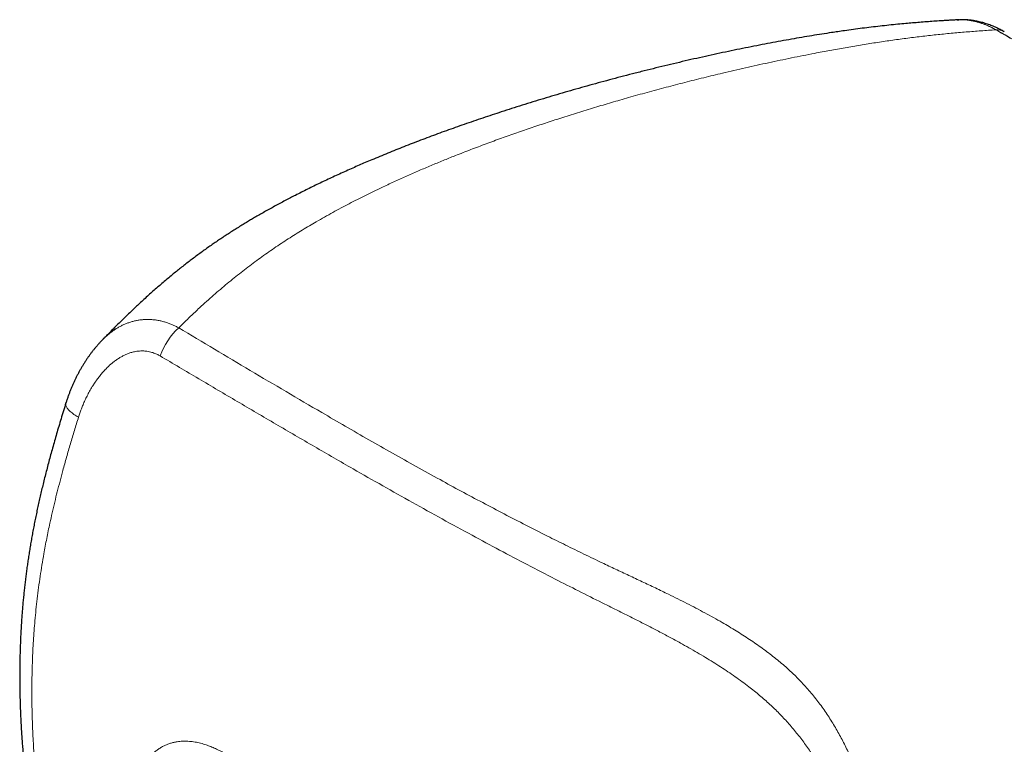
# Model space of a CAD drawing. Header units: millimetres. Extents: x 8 to 656, y 12 to 357.
# Tile 41 of 54: x 459 to 509, y 182 to 218. Entities that reach past the tile are written whole.
import ezdxf

# ---------------------------------------------------------------- set-up
doc = ezdxf.new("R2010")
doc.units = ezdxf.units.MM

msp = doc.modelspace()

# ---------------------------------------------------------------- linework, layer by layer
at = {"color": 7, "linetype": 'Continuous', "lineweight": 30}
for p, q in [((506.893, 218.337), (506.89, 218.337)), ((506.956, 218.341), (506.954, 218.341)), ((461.791, 198.967), (461.793, 198.972))]:
    msp.add_line(p, q, dxfattribs=at)
at = {"color": 252, "linetype": 'Continuous', "lineweight": 0, "flags": 128}
msp.add_lwpolyline([(462.43, 198.247), (462.368, 198.283), (462.309, 198.32), (462.253, 198.357), (462.2, 198.394), (462.149, 198.43), (462.101, 198.467), (462.057, 198.503), (462.015, 198.539), (461.977, 198.575), (461.942, 198.61), (461.91, 198.644), (461.882, 198.679), (461.857, 198.712), (461.836, 198.745), (461.818, 198.777), (461.804, 198.808), (461.793, 198.839), (461.786, 198.868), (461.783, 198.897), (461.783, 198.925), (461.787, 198.951), (461.791, 198.967)], dxfattribs=at)
at = {"color": 252, "linetype": 'Continuous', "lineweight": 0}
for centre, radius, start, end in [((508.864, 216.867), 0.967, 92.0844, 92.4313), ((508.871, 217.049), 0.785, 61.1236, 93.0352), ((469.808, 200.212), 3.443, 132.143, 160.7488)]:
    msp.add_arc(centre, radius, start, end, dxfattribs=at)
at = {"color": 7, "linetype": 'Continuous', "lineweight": 30}
for points, knots in [([(506.893, 218.337), (506.853, 218.335), (506.748, 218.329), (506.572, 218.319), (506.369, 218.307), (506.209, 218.297), (506.102, 218.29), (505.942, 218.28), (505.682, 218.262), (505.322, 218.236), (504.965, 218.209), (504.614, 218.18), (504.246, 218.147), (503.848, 218.109), (503.415, 218.066), (502.968, 218.017), (502.519, 217.965), (502.069, 217.909), (501.618, 217.85), (501.205, 217.793), (500.837, 217.74), (500.457, 217.683), (500.019, 217.616), (499.517, 217.535), (499.006, 217.449), (498.484, 217.358), (497.95, 217.262), (497.412, 217.162), (496.861, 217.057), (496.301, 216.946), (495.726, 216.83), (495.149, 216.709), (494.57, 216.585), (493.988, 216.457), (493.403, 216.325), (492.816, 216.189), (492.226, 216.049), (491.633, 215.905), (491.037, 215.757), (490.444, 215.606), (489.857, 215.454), (489.28, 215.301), (488.711, 215.147), (488.147, 214.992), (487.589, 214.834), (487.036, 214.675), (486.487, 214.514), (485.943, 214.352), (485.403, 214.187), (484.867, 214.021), (484.335, 213.852), (483.831, 213.69), (483.344, 213.53), (482.875, 213.373), (482.402, 213.213), (481.939, 213.053), (481.484, 212.893), (481.035, 212.733), (480.594, 212.572), (480.159, 212.411), (479.731, 212.25), (479.307, 212.087), (478.889, 211.924), (478.475, 211.76), (478.067, 211.594), (477.662, 211.428), (477.283, 211.269), (476.936, 211.122), (476.616, 210.984), (476.293, 210.843), (475.961, 210.695), (475.627, 210.544), (475.296, 210.393), (474.971, 210.24), (474.649, 210.088), (474.331, 209.934), (474.016, 209.779), (473.705, 209.624), (473.415, 209.476), (473.141, 209.335), (472.88, 209.198), (472.614, 209.056), (472.348, 208.912), (472.088, 208.769), (471.832, 208.625), (471.58, 208.482), (471.347, 208.347), (471.128, 208.218), (470.915, 208.09), (470.691, 207.954), (470.462, 207.812), (470.235, 207.669), (470.01, 207.524), (469.788, 207.379), (469.567, 207.232), (469.35, 207.085), (469.128, 206.932), (468.906, 206.775), (468.681, 206.614), (468.46, 206.453), (468.24, 206.289), (468.023, 206.124), (467.807, 205.958), (467.593, 205.79), (467.38, 205.62), (467.161, 205.441), (466.937, 205.255), (466.707, 205.061), (466.48, 204.866), (466.253, 204.667), (466.025, 204.465), (465.796, 204.258), (465.575, 204.055), (465.36, 203.855), (465.136, 203.642), (464.89, 203.406), (464.617, 203.14), (464.327, 202.853), (464.07, 202.596), (463.872, 202.396), (463.748, 202.27), (463.682, 202.203), (463.652, 202.173)], [0, 0, 0, 0, 0.002916, 0.007739, 0.012575, 0.017423, 0.018845, 0.020234, 0.028865, 0.037386, 0.045737, 0.053928, 0.061957, 0.071346, 0.081689, 0.09206, 0.102459, 0.112886, 0.123341, 0.133823, 0.141522, 0.148871, 0.160377, 0.172056, 0.183982, 0.196173, 0.208648, 0.221431, 0.233999, 0.247423, 0.260903, 0.274442, 0.288041, 0.301701, 0.315424, 0.329211, 0.343064, 0.356982, 0.370969, 0.385027, 0.398834, 0.412313, 0.425651, 0.438857, 0.451935, 0.464891, 0.477731, 0.490459, 0.503079, 0.515596, 0.528014, 0.540336, 0.550921, 0.562134, 0.573115, 0.583875, 0.594433, 0.604806, 0.615008, 0.625049, 0.634942, 0.644696, 0.654321, 0.663823, 0.67321, 0.68249, 0.691667, 0.699293, 0.706311, 0.713657, 0.72138, 0.728978, 0.736457, 0.743827, 0.751096, 0.75827, 0.765356, 0.772361, 0.77929, 0.784903, 0.79079, 0.796832, 0.802754, 0.808557, 0.814246, 0.819827, 0.825304, 0.829727, 0.834332, 0.839449, 0.844508, 0.84951, 0.854457, 0.859354, 0.864203, 0.869006, 0.873745, 0.878855, 0.883791, 0.888698, 0.893577, 0.898429, 0.903255, 0.908058, 0.912837, 0.91757, 0.922903, 0.928062, 0.933253, 0.938477, 0.943735, 0.949029, 0.95436, 0.959169, 0.964072, 0.970162, 0.976583, 0.983482, 0.990995, 0.995133, 0.997839, 1, 1, 1, 1]), ([(506.86, 218.335), (506.889, 218.338), (506.921, 218.341), (506.952, 218.341), (506.954, 218.341)], [0, 0, 0, 0, 0.944643, 1, 1, 1, 1]), ([(506.954, 218.341), (506.954, 218.341), (506.933, 218.34), (506.911, 218.339), (506.89, 218.337)], [0, 0, 0, 0, 0.010256, 1, 1, 1, 1]), ([(509.237, 217.744), (509.208, 217.76), (509.142, 217.797), (509.038, 217.851), (508.924, 217.908), (508.808, 217.961), (508.692, 218.011), (508.575, 218.058), (508.458, 218.102), (508.34, 218.142), (508.222, 218.178), (508.104, 218.211), (507.987, 218.24), (507.869, 218.266), (507.752, 218.288), (507.637, 218.306), (507.522, 218.321), (507.408, 218.332), (507.294, 218.339), (507.18, 218.343), (507.074, 218.344), (507.006, 218.342), (506.976, 218.341)], [0, 0, 0, 0, 0.040028, 0.092851, 0.145755, 0.198692, 0.251599, 0.304418, 0.357089, 0.409549, 0.461739, 0.513597, 0.565072, 0.616115, 0.666887, 0.716427, 0.765572, 0.81466, 0.863654, 0.912517, 0.961211, 1, 1, 1, 1]), ([(463.652, 202.172), (463.647, 202.167), (463.607, 202.128), (463.536, 202.052), (463.437, 201.945), (463.34, 201.833), (463.245, 201.719), (463.151, 201.602), (463.059, 201.482), (462.968, 201.359), (462.88, 201.232), (462.793, 201.103), (462.707, 200.97), (462.624, 200.834), (462.543, 200.696), (462.464, 200.556), (462.388, 200.413), (462.314, 200.268), (462.242, 200.121), (462.173, 199.972), (462.107, 199.821), (462.043, 199.668), (461.981, 199.513), (461.923, 199.357), (461.867, 199.199), (461.823, 199.069), (461.799, 198.991), (461.792, 198.967)], [0, 0, 0, 0, 0.006371, 0.045347, 0.085447, 0.125563, 0.16594, 0.206603, 0.247574, 0.288882, 0.330551, 0.372608, 0.415083, 0.458101, 0.500745, 0.543693, 0.586797, 0.630054, 0.67346, 0.717011, 0.7607, 0.804522, 0.8485, 0.892066, 0.936091, 0.980168, 1, 1, 1, 1]), ([(461.792, 198.967), (461.772, 198.904), (461.71, 198.705), (461.608, 198.376), (461.489, 197.983), (461.376, 197.602), (461.268, 197.232), (461.165, 196.872), (461.067, 196.521), (460.973, 196.178), (460.884, 195.842), (460.798, 195.514), (460.716, 195.192), (460.638, 194.877), (460.565, 194.568), (460.494, 194.266), (460.426, 193.967), (460.361, 193.669), (460.298, 193.373), (460.238, 193.079), (460.18, 192.786), (460.124, 192.495), (460.071, 192.206), (460.021, 191.918), (459.972, 191.632), (459.927, 191.347), (459.883, 191.064), (459.842, 190.784), (459.804, 190.507), (459.768, 190.23), (459.733, 189.95), (459.701, 189.67), (459.67, 189.388), (459.642, 189.106), (459.615, 188.822), (459.591, 188.539), (459.569, 188.256), (459.549, 187.974), (459.53, 187.688), (459.514, 187.4), (459.499, 187.109), (459.487, 186.815), (459.477, 186.523), (459.468, 186.227), (459.462, 185.927), (459.457, 185.619), (459.455, 185.31), (459.455, 185), (459.457, 184.689), (459.461, 184.376), (459.468, 184.063), (459.477, 183.747), (459.488, 183.43), (459.502, 183.111), (459.518, 182.787), (459.537, 182.46), (459.558, 182.133), (459.581, 181.81), (459.607, 181.49), (459.635, 181.172), (459.666, 180.856), (459.699, 180.542), (459.734, 180.231), (459.772, 179.922), (459.812, 179.615), (459.855, 179.309), (459.9, 179.003), (459.948, 178.699), (459.999, 178.402), (460.051, 178.111), (460.104, 177.825), (460.16, 177.546), (460.218, 177.271), (460.278, 177.002), (460.34, 176.737), (460.404, 176.477), (460.47, 176.222), (460.538, 175.969), (460.609, 175.719), (460.682, 175.476), (460.756, 175.241), (460.831, 175.012), (460.907, 174.791), (460.985, 174.575), (461.065, 174.365), (461.145, 174.161), (461.228, 173.962), (461.312, 173.769), (461.397, 173.581), (461.484, 173.397), (461.573, 173.219), (461.663, 173.045), (461.753, 172.877), (461.845, 172.713), (461.94, 172.552), (462.037, 172.393), (462.136, 172.238), (462.236, 172.087), (462.339, 171.939), (462.443, 171.794), (462.549, 171.652), (462.657, 171.514), (462.766, 171.38), (462.876, 171.25), (462.988, 171.122), (463.103, 170.997), (463.22, 170.875), (463.339, 170.755), (463.46, 170.637), (463.583, 170.523), (463.708, 170.411), (463.834, 170.304), (463.962, 170.199), (464.091, 170.097), (464.222, 169.998), (464.356, 169.901), (464.492, 169.807), (464.63, 169.715), (464.734, 169.648), (464.792, 169.613), (464.803, 169.606)], [0, 0, 0, 0, 0.005205, 0.016337, 0.027112, 0.037562, 0.047723, 0.057624, 0.067289, 0.076741, 0.085996, 0.095071, 0.103978, 0.112736, 0.12126, 0.129636, 0.137978, 0.146288, 0.154569, 0.162821, 0.171047, 0.179248, 0.187426, 0.195583, 0.20372, 0.211838, 0.21994, 0.228025, 0.235879, 0.243927, 0.25203, 0.260192, 0.268415, 0.276701, 0.285053, 0.293481, 0.301825, 0.310242, 0.31879, 0.327466, 0.336267, 0.345189, 0.354228, 0.362989, 0.372443, 0.381964, 0.391559, 0.401232, 0.410987, 0.420831, 0.430767, 0.440801, 0.45094, 0.46119, 0.471569, 0.482395, 0.492992, 0.503566, 0.514119, 0.524651, 0.535163, 0.545657, 0.556133, 0.566592, 0.577035, 0.587467, 0.598102, 0.608616, 0.618965, 0.62916, 0.639213, 0.649132, 0.658926, 0.668603, 0.67817, 0.687633, 0.696998, 0.706276, 0.715734, 0.724794, 0.733649, 0.742313, 0.750799, 0.759117, 0.767275, 0.775283, 0.783147, 0.790875, 0.798472, 0.805945, 0.8133, 0.820541, 0.827664, 0.834527, 0.841549, 0.848505, 0.855398, 0.86223, 0.869005, 0.875725, 0.882393, 0.889015, 0.895587, 0.902028, 0.908493, 0.914973, 0.921461, 0.927948, 0.934423, 0.940879, 0.947308, 0.953698, 0.959992, 0.966359, 0.97274, 0.979139, 0.98556, 0.992007, 0.998481, 1, 1, 1, 1])]:
    msp.add_open_spline(points, degree=3, knots=knots, dxfattribs=at)
at = {"color": 252, "linetype": 'Continuous', "lineweight": 0}
for points, knots in [([(508.823, 217.833), (508.767, 217.864), (508.654, 217.926), (508.484, 218.008), (508.313, 218.082), (508.141, 218.147), (507.969, 218.203), (507.797, 218.25), (507.625, 218.288), (507.455, 218.316), (507.289, 218.334), (507.125, 218.343), (506.993, 218.344), (506.917, 218.339), (506.893, 218.337)], [0, 0, 0, 0, 0.0863487, 0.1726975, 0.2596515, 0.3466056, 0.4348068, 0.5230081, 0.6118422, 0.7006764, 0.7874068, 0.8741374, 0.9614487, 1, 1, 1, 1]), ([(506.954, 218.341), (506.991, 218.342), (507.065, 218.344), (507.175, 218.342), (507.282, 218.336), (507.397, 218.325), (507.52, 218.309), (507.65, 218.285), (507.774, 218.258), (507.905, 218.225), (508.042, 218.184), (508.185, 218.135), (508.322, 218.081), (508.455, 218.025), (508.583, 217.964), (508.707, 217.901), (508.789, 217.856), (508.829, 217.833)], [0, 0, 0, 0, 0.061772, 0.123232, 0.181864, 0.237844, 0.310988, 0.380337, 0.446386, 0.50957, 0.587948, 0.662786, 0.734634, 0.803946, 0.87104, 0.936314, 1, 1, 1, 1]), ([(508.823, 217.833), (508.573, 217.816), (508.072, 217.783), (507.318, 217.724), (506.562, 217.658), (505.804, 217.584), (505.043, 217.499), (504.278, 217.404), (503.512, 217.298), (502.743, 217.183), (501.972, 217.06), (501.2, 216.928), (500.427, 216.79), (499.524, 216.62), (498.491, 216.416), (497.327, 216.172), (496.162, 215.915), (495.068, 215.661), (494.046, 215.414), (493.096, 215.175), (492.145, 214.928), (491.194, 214.672), (490.274, 214.415), (489.386, 214.159), (488.529, 213.905), (487.672, 213.642), (486.843, 213.38), (486.042, 213.12), (485.269, 212.861), (484.495, 212.594), (483.72, 212.319), (482.945, 212.034), (482.169, 211.74), (481.45, 211.459), (480.789, 211.192), (480.186, 210.943), (479.582, 210.685), (478.977, 210.42), (478.371, 210.146), (477.83, 209.893), (477.354, 209.665), (476.943, 209.463), (476.532, 209.257), (476.119, 209.045), (475.705, 208.827), (475.29, 208.602), (474.873, 208.371), (474.478, 208.145), (474.103, 207.926), (473.749, 207.713), (473.394, 207.493), (473.039, 207.268), (472.683, 207.036), (472.327, 206.796), (471.971, 206.55), (471.617, 206.298), (471.264, 206.039), (470.913, 205.775), (470.563, 205.503), (470.213, 205.223), (469.864, 204.936), (469.515, 204.641), (469.168, 204.339), (468.788, 203.999), (468.376, 203.619), (467.934, 203.198), (467.643, 202.909), (467.498, 202.764)], [0, 0, 0, 0, 0.018925, 0.037851, 0.056777, 0.075702, 0.094627, 0.113551, 0.132475, 0.151401, 0.170327, 0.189253, 0.208179, 0.227104, 0.255487, 0.283871, 0.312255, 0.340638, 0.363723, 0.386809, 0.409895, 0.432981, 0.456066, 0.476808, 0.497551, 0.518294, 0.539036, 0.557705, 0.576377, 0.595049, 0.61372, 0.632391, 0.651061, 0.66973, 0.684201, 0.698674, 0.713147, 0.727619, 0.742091, 0.756561, 0.766353, 0.776145, 0.785926, 0.795708, 0.805542, 0.815378, 0.825213, 0.835047, 0.843377, 0.851708, 0.860038, 0.868368, 0.876699, 0.885032, 0.893365, 0.901696, 0.909926, 0.918158, 0.92639, 0.934621, 0.942894, 0.951168, 0.959442, 0.967715, 0.978476, 0.989238, 1, 1, 1, 1]), ([(573.591, 181.862), (573.096, 182.147), (572.106, 182.717), (570.62, 183.563), (569.135, 184.403), (567.65, 185.238), (566.165, 186.067), (564.556, 186.961), (562.823, 187.92), (560.843, 189.01), (558.442, 190.33), (555.618, 191.878), (552.498, 193.596), (549.38, 195.321), (546.262, 197.053), (543.141, 198.786), (540.013, 200.512), (536.881, 202.234), (533.575, 204.049), (530.101, 205.957), (526.375, 208.011), (522.568, 210.117), (519.11, 212.041), (516.086, 213.732), (513.58, 215.14), (511.159, 216.506), (509.602, 217.391), (508.823, 217.833)], [0, 0, 0, 0, 0.0228999, 0.0457997, 0.0686996, 0.0915995, 0.1145003, 0.137401, 0.1660283, 0.1946555, 0.2290088, 0.2771951, 0.3253815, 0.3735679, 0.4217544, 0.469941, 0.5181277, 0.5663145, 0.6145013, 0.6707188, 0.7269363, 0.7871698, 0.8474033, 0.8875597, 0.9277162, 0.9638581, 1, 1, 1, 1]), ([(508.829, 217.833), (508.953, 217.763), (509.196, 217.625), (509.558, 217.42), (509.912, 217.22), (510.26, 217.023), (510.601, 216.83), (510.938, 216.64), (511.31, 216.43), (511.718, 216.2), (512.162, 215.95), (512.601, 215.703), (513.148, 215.396), (513.803, 215.029), (514.567, 214.6), (515.33, 214.174), (515.985, 213.808), (516.534, 213.501), (516.977, 213.254), (517.424, 213.005), (517.875, 212.754), (518.332, 212.499), (518.796, 212.242), (519.217, 212.008), (519.595, 211.798), (519.928, 211.613), (520.267, 211.425), (520.61, 211.235), (520.96, 211.041), (521.316, 210.843), (521.68, 210.642), (522.028, 210.45), (522.359, 210.266), (522.674, 210.092), (522.996, 209.914), (523.325, 209.732), (523.661, 209.546), (524.007, 209.355), (524.335, 209.174), (524.645, 209.003), (524.937, 208.842), (525.235, 208.677), (525.541, 208.509), (525.854, 208.336), (526.174, 208.159), (526.503, 207.978), (526.84, 207.792), (527.184, 207.602), (527.536, 207.408), (527.894, 207.211), (528.258, 207.01), (528.626, 206.808), (528.986, 206.609), (529.335, 206.417), (529.672, 206.231), (530.006, 206.048), (530.333, 205.867), (530.654, 205.691), (530.962, 205.521), (531.257, 205.359), (531.538, 205.204), (531.811, 205.054), (532.074, 204.909), (532.329, 204.768), (532.576, 204.632), (532.815, 204.501), (533.066, 204.362), (533.329, 204.218), (533.603, 204.067), (533.87, 203.92), (534.129, 203.777), (534.406, 203.624), (534.699, 203.463), (535.008, 203.292), (535.311, 203.125), (535.609, 202.961), (535.903, 202.799), (536.194, 202.639), (536.541, 202.448), (536.943, 202.226), (537.403, 201.972), (537.863, 201.718), (538.327, 201.462), (538.726, 201.242), (539.062, 201.057), (539.333, 200.907), (539.608, 200.755), (539.889, 200.599), (540.177, 200.441), (540.472, 200.277), (540.739, 200.13), (540.978, 199.997), (541.188, 199.882), (541.403, 199.763), (541.624, 199.64), (541.853, 199.514), (542.085, 199.385), (542.32, 199.255), (542.56, 199.122), (542.809, 198.984), (543.067, 198.841), (543.333, 198.694), (543.607, 198.542), (543.887, 198.387), (544.172, 198.229), (544.46, 198.069), (544.78, 197.891), (545.13, 197.697), (545.509, 197.487), (545.912, 197.263), (546.34, 197.026), (546.789, 196.777), (547.231, 196.532), (547.665, 196.291), (548.094, 196.053), (548.518, 195.818), (548.954, 195.576), (549.402, 195.328), (549.863, 195.073), (550.327, 194.816), (550.794, 194.558), (551.266, 194.297), (551.745, 194.032), (552.232, 193.763), (552.728, 193.49), (553.231, 193.212), (553.796, 192.901), (554.418, 192.559), (555.096, 192.186), (555.792, 191.804), (556.503, 191.413), (557.227, 191.016), (557.942, 190.623), (558.649, 190.234), (559.348, 189.85), (560.04, 189.47), (560.726, 189.092), (561.535, 188.647), (562.468, 188.133), (563.526, 187.548), (564.583, 186.962), (565.525, 186.438), (566.354, 185.976), (567.071, 185.576), (567.793, 185.171), (568.522, 184.762), (569.258, 184.347), (569.989, 183.934), (570.712, 183.523), (571.429, 183.115), (572.152, 182.702), (572.88, 182.285), (573.367, 182.004), (573.611, 181.863)], [0, 0, 0, 0, 0.005705, 0.011282, 0.016741, 0.022096, 0.027363, 0.032551, 0.037669, 0.044607, 0.05145, 0.058214, 0.064915, 0.076767, 0.088536, 0.100288, 0.112086, 0.118872, 0.125706, 0.132599, 0.139564, 0.146616, 0.153768, 0.161037, 0.166112, 0.171256, 0.176477, 0.181782, 0.187179, 0.192676, 0.198284, 0.204014, 0.208779, 0.213639, 0.218602, 0.223677, 0.228872, 0.234198, 0.239664, 0.244065, 0.248566, 0.253171, 0.257887, 0.262719, 0.26767, 0.272744, 0.277942, 0.283261, 0.288697, 0.294236, 0.299864, 0.305554, 0.311278, 0.316524, 0.321738, 0.326892, 0.33196, 0.336917, 0.341747, 0.346226, 0.350572, 0.35478, 0.358852, 0.362788, 0.366593, 0.37028, 0.373858, 0.378221, 0.382449, 0.386559, 0.390566, 0.394482, 0.399363, 0.404133, 0.40881, 0.41341, 0.417945, 0.422428, 0.42687, 0.433991, 0.441077, 0.448168, 0.455309, 0.462545, 0.466668, 0.470849, 0.475099, 0.479432, 0.483864, 0.488414, 0.493102, 0.496252, 0.49948, 0.502797, 0.506211, 0.509737, 0.513385, 0.51695, 0.520651, 0.524493, 0.528475, 0.532588, 0.536819, 0.54115, 0.545558, 0.550017, 0.554504, 0.560384, 0.566232, 0.572018, 0.579083, 0.586019, 0.592831, 0.599534, 0.606146, 0.61269, 0.619186, 0.626305, 0.633424, 0.64057, 0.647772, 0.655055, 0.662444, 0.669957, 0.677609, 0.685397, 0.693296, 0.703741, 0.714232, 0.724705, 0.735992, 0.747168, 0.758217, 0.769133, 0.779925, 0.790603, 0.801185, 0.811687, 0.828074, 0.844382, 0.860683, 0.877046, 0.88802, 0.899068, 0.910207, 0.921451, 0.932813, 0.944301, 0.955251, 0.966312, 0.977473, 0.988712, 1, 1, 1, 1]), ([(463.644, 202.164), (463.651, 202.171), (463.703, 202.227), (463.806, 202.323), (463.954, 202.451), (464.107, 202.571), (464.261, 202.678), (464.414, 202.774), (464.567, 202.858), (464.724, 202.933), (464.886, 203), (465.052, 203.058), (465.223, 203.107), (465.397, 203.145), (465.572, 203.172), (465.747, 203.189), (465.922, 203.194), (466.099, 203.189), (466.279, 203.173), (466.461, 203.145), (466.646, 203.105), (466.831, 203.054), (467.008, 202.993), (467.177, 202.924), (467.338, 202.85), (467.445, 202.793), (467.498, 202.764)], [0, 0, 0, 0, 0.0068085, 0.0531891, 0.0995856, 0.1459619, 0.1922849, 0.2347008, 0.2771494, 0.3195958, 0.3620087, 0.4055949, 0.4492221, 0.4928468, 0.5364293, 0.5788935, 0.6214007, 0.663906, 0.7063676, 0.7503445, 0.7943729, 0.8384002, 0.8823756, 0.9215775, 0.960798, 1, 1, 1, 1]), ([(467.498, 202.764), (468.101, 202.405), (469.307, 201.688), (471.115, 200.614), (472.923, 199.545), (474.525, 198.605), (475.922, 197.794), (477.113, 197.109), (478.308, 196.43), (479.507, 195.758), (480.667, 195.117), (481.788, 194.508), (482.869, 193.93), (483.955, 193.359), (485.047, 192.796), (486.083, 192.271), (487.065, 191.784), (487.989, 191.333), (488.832, 190.928), (489.593, 190.569), (490.267, 190.253), (490.94, 189.936), (491.609, 189.619), (492.208, 189.329), (492.738, 189.068), (493.2, 188.835), (493.656, 188.599), (494.106, 188.361), (494.548, 188.119), (494.958, 187.886), (495.338, 187.664), (495.688, 187.452), (496.031, 187.236), (496.366, 187.018), (496.694, 186.796), (497.014, 186.569), (497.326, 186.339), (497.627, 186.104), (497.919, 185.867), (498.185, 185.638), (498.428, 185.418), (498.65, 185.208), (498.863, 184.995), (499.085, 184.762), (499.314, 184.507), (499.548, 184.231), (499.77, 183.952), (499.984, 183.668), (500.189, 183.378), (500.387, 183.082), (500.574, 182.784), (500.753, 182.484), (500.923, 182.182), (501.085, 181.878), (501.24, 181.572), (501.395, 181.249), (501.549, 180.908), (501.703, 180.55), (501.848, 180.191), (502.002, 179.79), (502.162, 179.347), (502.326, 178.862), (502.486, 178.358), (502.643, 177.835), (502.797, 177.294), (502.956, 176.705), (503.121, 176.071), (503.292, 175.391), (503.46, 174.711), (503.611, 174.101), (503.749, 173.559), (503.871, 173.085), (503.999, 172.612), (504.132, 172.14), (504.272, 171.667), (504.42, 171.196), (504.578, 170.725), (504.742, 170.271), (504.91, 169.833), (505.083, 169.413), (505.253, 169.028), (505.418, 168.678), (505.573, 168.364), (505.737, 168.05), (505.915, 167.728), (506.108, 167.397), (506.317, 167.059), (506.537, 166.722), (506.769, 166.386), (507.013, 166.053), (507.268, 165.723), (507.536, 165.394), (507.799, 165.089), (508.054, 164.806), (508.298, 164.546), (508.551, 164.288), (508.812, 164.031), (509.081, 163.776), (509.358, 163.524), (509.644, 163.275), (509.937, 163.027), (510.238, 162.781), (510.566, 162.523), (510.923, 162.253), (511.309, 161.972), (511.706, 161.694), (512.113, 161.419), (512.532, 161.147), (512.961, 160.877), (513.398, 160.612), (513.697, 160.437), (513.846, 160.35)], [0, 0, 0, 0, 0.027273, 0.054546, 0.081819, 0.109092, 0.126949, 0.144806, 0.162663, 0.18052, 0.198376, 0.214259, 0.230143, 0.246027, 0.26191, 0.277793, 0.291037, 0.304281, 0.317524, 0.327093, 0.336662, 0.346231, 0.355799, 0.365367, 0.372184, 0.379002, 0.38582, 0.392638, 0.399455, 0.406271, 0.411988, 0.417706, 0.423425, 0.429143, 0.43486, 0.440631, 0.446404, 0.452177, 0.45795, 0.46372, 0.468623, 0.473526, 0.47843, 0.483333, 0.489483, 0.495635, 0.501788, 0.507939, 0.514284, 0.52063, 0.526977, 0.533323, 0.539693, 0.546064, 0.552435, 0.558806, 0.566165, 0.573524, 0.580884, 0.588243, 0.598072, 0.607901, 0.617729, 0.628656, 0.639583, 0.650509, 0.664252, 0.677995, 0.691738, 0.705481, 0.715094, 0.724708, 0.734323, 0.743937, 0.753551, 0.763163, 0.772775, 0.782386, 0.791003, 0.79962, 0.808237, 0.814714, 0.821192, 0.82767, 0.834147, 0.841195, 0.848244, 0.855292, 0.86234, 0.869343, 0.876347, 0.883351, 0.890354, 0.895996, 0.901641, 0.907285, 0.91293, 0.918572, 0.924191, 0.929811, 0.935432, 0.941052, 0.946671, 0.953314, 0.959959, 0.966603, 0.973247, 0.979934, 0.986623, 0.993312, 1, 1, 1, 1]), ([(466.558, 201.347), (466.531, 201.362), (466.477, 201.393), (466.389, 201.436), (466.294, 201.477), (466.192, 201.514), (466.079, 201.548), (465.957, 201.575), (465.839, 201.592), (465.732, 201.6), (465.628, 201.602), (465.512, 201.598), (465.386, 201.585), (465.271, 201.565), (465.166, 201.541), (465.049, 201.508), (464.909, 201.459), (464.75, 201.389), (464.595, 201.308), (464.442, 201.216), (464.291, 201.113), (464.149, 201.003), (464.018, 200.891), (463.897, 200.777), (463.766, 200.644), (463.627, 200.49), (463.486, 200.319), (463.357, 200.146), (463.238, 199.974), (463.115, 199.78), (462.988, 199.564), (462.865, 199.331), (462.755, 199.1), (462.66, 198.882), (462.574, 198.667), (462.498, 198.458), (462.452, 198.316), (462.43, 198.247)], [0, 0, 0, 0, 0.016498, 0.032997, 0.053016, 0.073048, 0.093067, 0.117876, 0.142685, 0.160269, 0.177853, 0.201556, 0.225276, 0.248981, 0.266951, 0.284922, 0.316544, 0.348168, 0.379454, 0.410742, 0.443146, 0.47555, 0.503684, 0.53183, 0.559966, 0.597567, 0.63517, 0.66908, 0.702991, 0.736048, 0.779009, 0.821971, 0.860084, 0.898197, 0.932436, 0.966676, 1, 1, 1, 1]), ([(513.156, 158.865), (513.156, 158.865), (513.016, 158.946), (512.739, 159.108), (512.332, 159.355), (511.932, 159.605), (511.54, 159.859), (511.156, 160.117), (510.779, 160.379), (510.41, 160.646), (510.051, 160.915), (509.701, 161.188), (509.354, 161.47), (509.012, 161.759), (508.675, 162.058), (508.349, 162.36), (508.034, 162.665), (507.73, 162.974), (507.437, 163.286), (507.156, 163.601), (506.886, 163.919), (506.627, 164.239), (506.379, 164.562), (506.143, 164.887), (505.917, 165.214), (505.702, 165.543), (505.498, 165.874), (505.303, 166.206), (505.122, 166.532), (504.954, 166.852), (504.797, 167.166), (504.647, 167.48), (504.489, 167.829), (504.325, 168.214), (504.156, 168.635), (503.983, 169.095), (503.806, 169.595), (503.629, 170.134), (503.462, 170.673), (503.303, 171.211), (503.151, 171.748), (502.967, 172.413), (502.753, 173.205), (502.533, 174.011), (502.336, 174.705), (502.163, 175.288), (501.983, 175.869), (501.792, 176.448), (501.607, 176.976), (501.429, 177.454), (501.261, 177.882), (501.084, 178.308), (500.897, 178.732), (500.699, 179.155), (500.499, 179.559), (500.296, 179.944), (500.091, 180.31), (499.894, 180.644), (499.706, 180.947), (499.529, 181.218), (499.345, 181.487), (499.154, 181.756), (498.954, 182.022), (498.745, 182.287), (498.528, 182.55), (498.308, 182.803), (498.086, 183.045), (497.864, 183.278), (497.632, 183.508), (497.391, 183.736), (497.14, 183.962), (496.879, 184.186), (496.61, 184.407), (496.314, 184.639), (495.991, 184.882), (495.639, 185.134), (495.276, 185.383), (494.904, 185.629), (494.523, 185.87), (494.128, 186.112), (493.72, 186.355), (493.298, 186.597), (492.833, 186.857), (492.323, 187.134), (491.768, 187.428), (491.206, 187.719), (490.638, 188.008), (490.065, 188.296), (489.489, 188.583), (488.706, 188.972), (487.718, 189.466), (486.455, 190.107), (485.125, 190.796), (483.726, 191.534), (482.292, 192.303), (480.821, 193.106), (479.315, 193.941), (477.814, 194.785), (476.163, 195.725), (474.361, 196.764), (472.408, 197.901), (470.458, 199.046), (468.509, 200.195), (467.208, 200.963), (466.558, 201.347)], [0, 0, 0, 0, 0.000001, 0.006233, 0.012468, 0.018702, 0.024936, 0.031169, 0.037457, 0.043748, 0.050039, 0.056329, 0.062617, 0.069266, 0.075917, 0.082567, 0.089216, 0.095914, 0.102613, 0.109313, 0.116011, 0.122754, 0.129498, 0.136242, 0.142985, 0.149766, 0.156547, 0.163329, 0.170109, 0.176475, 0.182842, 0.189209, 0.195575, 0.204082, 0.21259, 0.221098, 0.232001, 0.242906, 0.253811, 0.264718, 0.275624, 0.286529, 0.305274, 0.324019, 0.335971, 0.347923, 0.359876, 0.371827, 0.383778, 0.392674, 0.401571, 0.410468, 0.419365, 0.428261, 0.437156, 0.444974, 0.452792, 0.460609, 0.466487, 0.472364, 0.478242, 0.484119, 0.490005, 0.495892, 0.501779, 0.507665, 0.51301, 0.518356, 0.523701, 0.529046, 0.534425, 0.539804, 0.545184, 0.550562, 0.556967, 0.563372, 0.569777, 0.57618, 0.582584, 0.588988, 0.595655, 0.602322, 0.60899, 0.617356, 0.625722, 0.634089, 0.642458, 0.650827, 0.659196, 0.667564, 0.684833, 0.702101, 0.722619, 0.743138, 0.763656, 0.786043, 0.808431, 0.830818, 0.853205, 0.882564, 0.911923, 0.941282, 0.970641, 1, 1, 1, 1]), ([(462.43, 198.247), (462.36, 198.022), (462.22, 197.573), (462.019, 196.9), (461.824, 196.229), (461.649, 195.603), (461.494, 195.022), (461.356, 194.486), (461.224, 193.952), (461.099, 193.42), (460.991, 192.937), (460.899, 192.504), (460.821, 192.118), (460.747, 191.734), (460.665, 191.287), (460.578, 190.777), (460.489, 190.207), (460.409, 189.64), (460.339, 189.077), (460.277, 188.517), (460.225, 187.976), (460.183, 187.453), (460.148, 186.949), (460.12, 186.448), (460.099, 185.95), (460.083, 185.456), (460.074, 184.965), (460.07, 184.478), (460.071, 183.987), (460.078, 183.492), (460.09, 182.993), (460.108, 182.497), (460.131, 182.006), (460.16, 181.518), (460.198, 180.977), (460.248, 180.385), (460.305, 179.815), (460.362, 179.321), (460.415, 178.901), (460.48, 178.43), (460.56, 177.909), (460.647, 177.405), (460.73, 176.969), (460.805, 176.6), (460.887, 176.225), (460.977, 175.845), (461.075, 175.461), (461.179, 175.083), (461.29, 174.711), (461.407, 174.345), (461.523, 174.013), (461.636, 173.712), (461.744, 173.441), (461.857, 173.175), (461.971, 172.928), (462.083, 172.698), (462.193, 172.485), (462.307, 172.276), (462.431, 172.064), (462.563, 171.85), (462.706, 171.635), (462.854, 171.426), (463.007, 171.224), (463.166, 171.028), (463.331, 170.839), (463.501, 170.656), (463.677, 170.48), (463.859, 170.312), (464.046, 170.15), (464.238, 169.997), (464.428, 169.855), (464.617, 169.725), (464.788, 169.614), (464.9, 169.548), (464.948, 169.519)], [0, 0, 0, 0, 0.018155, 0.036313, 0.054469, 0.072623, 0.087225, 0.101831, 0.116437, 0.131041, 0.145642, 0.156335, 0.167029, 0.17773, 0.188432, 0.204579, 0.220729, 0.236876, 0.253089, 0.269303, 0.285516, 0.300505, 0.315497, 0.33049, 0.34548, 0.360528, 0.375578, 0.390628, 0.405676, 0.421457, 0.437238, 0.453019, 0.468822, 0.484627, 0.50043, 0.521885, 0.543341, 0.557661, 0.571982, 0.586302, 0.60635, 0.626397, 0.63978, 0.653164, 0.666546, 0.681022, 0.695499, 0.709975, 0.724487, 0.739, 0.753512, 0.764929, 0.776346, 0.787777, 0.799207, 0.809033, 0.81886, 0.828696, 0.838532, 0.849537, 0.860542, 0.871547, 0.882589, 0.893632, 0.904674, 0.915858, 0.927044, 0.938228, 0.949453, 0.960678, 0.971903, 0.98208, 0.992257, 1, 1, 1, 1]), ([(470.708, 171.433), (470.646, 171.469), (470.523, 171.541), (470.336, 171.659), (470.147, 171.784), (469.956, 171.917), (469.765, 172.058), (469.572, 172.206), (469.38, 172.36), (469.189, 172.521), (469.001, 172.686), (468.815, 172.856), (468.631, 173.032), (468.448, 173.214), (468.267, 173.401), (468.088, 173.593), (467.912, 173.791), (467.749, 173.981), (467.599, 174.164), (467.463, 174.335), (467.331, 174.507), (467.203, 174.68), (467.079, 174.855), (466.96, 175.029), (466.846, 175.201), (466.738, 175.372), (466.633, 175.544), (466.538, 175.706), (466.454, 175.857), (466.378, 175.996), (466.306, 176.134), (466.238, 176.27), (466.172, 176.407), (466.09, 176.584), (465.996, 176.8), (465.896, 177.052), (465.808, 177.297), (465.74, 177.509), (465.686, 177.691), (465.645, 177.845), (465.608, 177.997), (465.576, 178.149), (465.547, 178.299), (465.523, 178.449), (465.503, 178.597), (465.487, 178.737), (465.477, 178.87), (465.47, 178.995), (465.466, 179.116), (465.466, 179.235), (465.469, 179.353), (465.477, 179.502), (465.494, 179.681), (465.525, 179.881), (465.566, 180.072), (465.609, 180.226), (465.651, 180.351), (465.687, 180.448), (465.726, 180.541), (465.768, 180.631), (465.812, 180.718), (465.874, 180.828), (465.956, 180.955), (466.06, 181.093), (466.173, 181.219), (466.274, 181.317), (466.364, 181.393), (466.438, 181.45), (466.514, 181.503), (466.591, 181.553), (466.671, 181.599), (466.777, 181.654), (466.912, 181.713), (467.076, 181.77), (467.243, 181.815), (467.401, 181.844), (467.549, 181.862), (467.687, 181.872), (467.825, 181.874), (467.965, 181.87), (468.108, 181.859), (468.25, 181.841), (468.392, 181.817), (468.533, 181.787), (468.676, 181.75), (468.811, 181.71), (468.938, 181.668), (469.056, 181.625), (469.175, 181.577), (469.295, 181.525), (469.415, 181.47), (469.536, 181.41), (469.656, 181.346), (469.737, 181.3), (469.777, 181.277)], [0, 0, 0, 0, 0.013013, 0.026049, 0.039169, 0.052289, 0.065504, 0.078719, 0.092022, 0.105348, 0.118358, 0.13139, 0.144505, 0.15762, 0.170826, 0.184032, 0.197322, 0.210636, 0.221683, 0.232743, 0.243502, 0.254261, 0.265068, 0.275876, 0.286163, 0.296449, 0.306778, 0.317107, 0.325419, 0.333738, 0.341815, 0.349892, 0.35799, 0.366088, 0.381217, 0.396378, 0.41075, 0.42515, 0.434475, 0.443799, 0.453155, 0.462511, 0.471901, 0.481291, 0.490714, 0.500137, 0.508448, 0.516765, 0.524842, 0.532919, 0.541016, 0.549114, 0.564241, 0.579403, 0.593775, 0.608176, 0.616487, 0.624804, 0.632881, 0.640957, 0.649054, 0.657151, 0.672278, 0.687439, 0.70181, 0.71621, 0.724527, 0.73285, 0.740932, 0.749014, 0.757117, 0.765221, 0.78036, 0.795533, 0.809917, 0.824331, 0.83548, 0.846643, 0.857504, 0.868365, 0.879278, 0.890191, 0.900581, 0.910972, 0.921409, 0.931845, 0.940326, 0.948806, 0.957311, 0.965817, 0.97435, 0.982882, 0.991441, 1, 1, 1, 1])]:
    msp.add_open_spline(points, degree=3, knots=knots, dxfattribs=at)

doc.saveas('drawing.dxf')
